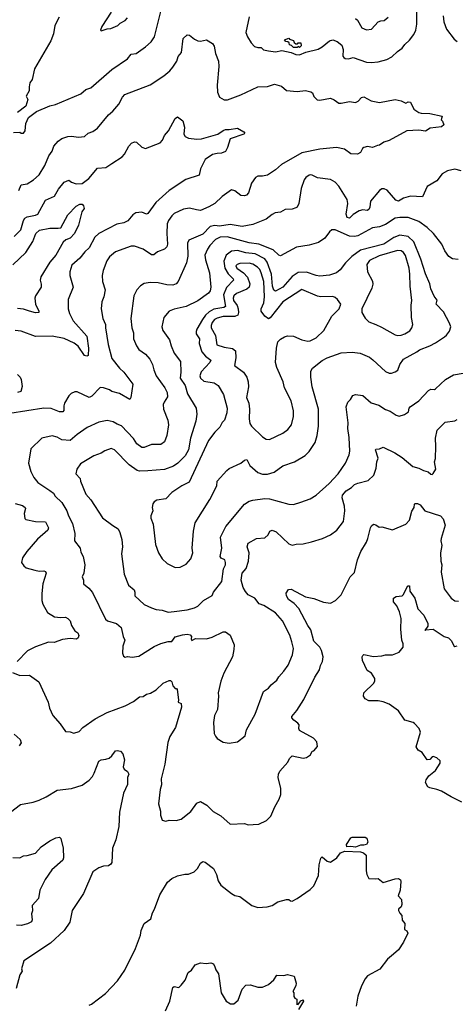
# Model space of a CAD drawing. Extents: x 1933546 to 2138868, y 524910 to 667279.
# Tile 196 of 256: x 2001422 to 2005070, y 598409 to 606643. Entities that reach past the tile are written whole.
import ezdxf

# ---------------------------------------------------------------- set-up
doc = ezdxf.new("R2010")
doc.units = 0

msp = doc.modelspace()

# ---------------------------------------------------------------- linework, layer by layer
at = {"layer": '0CON10XD'}
for points in [[(2001370.7, 605700.7), (2001423, 605703), (2001435, 605693.3), (2001455, 605693.8), (2001468, 605715), (2001474.3, 605775.7), (2001497.5, 605825), (2001563.9, 605876.1), (2001675.9, 605924.1), (2001722.5, 605935), (2001935.6, 606024.4), (2001975, 606058.9), (2002017.6, 606072.4), (2002194.6, 606225.4), (2002325, 606315.6), (2002355, 606354.3), (2002398.3, 606361.7), (2002475, 606415.8), (2002522.2, 606457.8), (2002549.7, 606500.3), (2002615.5, 606755)], [(2002187.8, 606705), (2002110.8, 606585), (2002100, 606555), (2002105, 606550), (2002155, 606566.7), (2002185, 606568.8), (2002245, 606593.8), (2002265, 606613.3), (2002305, 606636.2), (2002325, 606658.8)], [(2003344.3, 606665.7), (2003317.1, 606535), (2003328.9, 606498.9), (2003359.3, 606449.3), (2003388.8, 606418.8), (2003415, 606410), (2003445, 606410), (2003465, 606392.5), (2003505, 606381.5), (2003565, 606373.8), (2003615.9, 606385.9), (2003695, 606370), (2003735, 606351), (2003765, 606349.6), (2003817.6, 606372.4), (2003922.6, 606397.4), (2003954.6, 606415.4), (2004015, 606465.7), (2004045, 606474.5), (2004081.2, 606461.2), (2004118.9, 606428.9), (2004130.8, 606395), (2004128.9, 606338.9), (2004135, 606326), (2004148.1, 606318.1), (2004175, 606315.7), (2004215.7, 606325.7), (2004325, 606287.5), (2004365, 606284.3), (2004425, 606290), (2004495, 606310.8), (2004537.9, 606332.1), (2004585, 606375.8), (2004625, 606406), (2004645.8, 606435), (2004686.9, 606473.1), (2004720.9, 606519.1), (2004738.6, 606555), (2004746.2, 606605), (2004746.5, 606705)], [(2001754.2, 606665), (2001718, 606595), (2001704.4, 606525), (2001682.6, 606467.4), (2001547, 606233), (2001525.8, 606144.2), (2001506.1, 606113.9), (2001502.5, 606082.5), (2001500.6, 606049.4), (2001476.7, 606005), (2001490, 605975), (2001475, 605920), (2001405, 605867.5)], [(2004233.6, 606653.6), (2004249.8, 606639.8), (2004287.5, 606575), (2004325, 606557.1), (2004367, 606563), (2004425, 606625.8), (2004445, 606634.2), (2004475, 606636.2), (2004507.5, 606665)], [(2004968.1, 606675), (2004973.5, 606625), (2004996.7, 606565), (2005060.2, 606480.2), (2005085, 606460)], [(2001414, 605215), (2001435, 605262), (2001485, 605271.1), (2001536.7, 605305), (2001586, 605345), (2001632.9, 605425), (2001665.7, 605505), (2001693.3, 605545), (2001709.2, 605585), (2001745, 605626), (2001775, 605648.8), (2001825, 605667.1), (2001855, 605670), (2001915, 605660), (2001963.8, 605666.2), (2001995.9, 605694.1), (2002035, 605708.8), (2002074.1, 605735.9), (2002165, 605848.8), (2002202.1, 605877.9), (2002253.4, 605936.6), (2002283.1, 605995), (2002301.7, 606018.3), (2002515, 606099.4), (2002629.2, 606175), (2002680, 606215), (2002705, 606245.8), (2002737.1, 606295), (2002750, 606335), (2002777.5, 606367.5), (2002791.2, 606485), (2002823.6, 606516.4), (2002845, 606512.5), (2002885, 606480), (2002915, 606467.1), (2002935, 606462.5), (2002985.5, 606475.5), (2003036.7, 606445), (2003050.5, 606420.5), (2003061.7, 606361.7), (2003086.8, 606296.8), (2003088.7, 606251.3), (2003075.5, 606095), (2003077.9, 606037.9), (2003096.2, 605995), (2003135, 605972), (2003163.6, 605973.6), (2003275, 606014), (2003415, 606082.9), (2003496.9, 606083.1), (2003555, 606104), (2003615, 606086.7), (2003655, 606050), (2003745, 606042.5), (2003815, 606050), (2003860.8, 606040.8), (2003872.5, 606032.5), (2003885, 606000), (2003914.1, 605974.1), (2003935, 605970.8), (2004025, 605986), (2004055, 605974), (2004095, 605946.2), (2004115, 605943.8), (2004185, 605958.8), (2004235, 605951.2), (2004255, 605961.2), (2004285, 605991.2), (2004305, 605997.5), (2004365, 605965.7), (2004435, 605950), (2004565.8, 605975.8), (2004615, 605963.8), (2004655, 605946.2), (2004675, 605956.7), (2004693.6, 605953.6), (2004721.2, 605895), (2004765, 605867.5), (2004785, 605860.8), (2004855, 605860), (2004960, 605835), (2004950, 605805), (2004962.5, 605795), (2004972.5, 605765), (2004955, 605747.5), (2004860, 605735), (2004819.5, 605710.5), (2004765, 605719.4), (2004665, 605713.8), (2004515, 605632.2), (2004471.3, 605618.7), (2004435.6, 605594.4), (2004419.2, 605590.8), (2004375, 605573.8), (2004335, 605581.4), (2004304.4, 605575.6), (2004291.2, 605565), (2004275, 605533.3), (2004251.7, 605518.3), (2004195, 605521.2), (2004140.7, 605560.7), (2004075, 605574.4), (2003935, 605559.2), (2003785, 605530.5), (2003615, 605431.2), (2003563.6, 605386.4), (2003496.4, 605343.6), (2003455, 605334.2), (2003415, 605334), (2003395.7, 605324.3), (2003364.5, 605275.5), (2003339.2, 605195), (2003320, 605175), (2003305, 605169.2), (2003275, 605172.5), (2003223.2, 605213.2), (2003195, 605220), (2003118, 605165), (2003055, 605107.1), (2003005, 605077.8), (2002935, 605048.5), (2002903.6, 605053.6), (2002845, 605067.1), (2002795, 605059.4), (2002715, 605021.4), (2002695, 605004), (2002666.9, 604965), (2002658.5, 604935), (2002653.6, 604855), (2002660.9, 604765), (2002653.1, 604745), (2002633.8, 604725), (2002575, 604700.8), (2002545, 604677.1), (2002525, 604675.6), (2002455, 604724.4), (2002385, 604748.1), (2002355, 604748.6), (2002225, 604702.9), (2002175, 604658.8), (2002152.8, 604627.2), (2002121.4, 604545), (2002112.9, 604505), (2002115.8, 604455), (2002137.8, 604385), (2002126.2, 604325), (2002110.5, 604285), (2002105.6, 604225), (2002119.6, 604145), (2002141.9, 604095), (2002140, 604065), (2002163.4, 603926.6), (2002195, 603809.2), (2002258.7, 603728.7), (2002295, 603694.2), (2002368.6, 603595), (2002354, 603485), (2002345, 603466.7), (2002257.3, 603517.3), (2002195, 603534.4), (2002175, 603548.1), (2002125, 603565.7), (2002095, 603568), (2002026, 603495), (2002005, 603484.4), (2001905, 603530), (2001885, 603531.2), (2001854.2, 603515.8), (2001832.7, 603497.3), (2001798, 603435), (2001792, 603415), (2001792.5, 603375), (2001785, 603362.5), (2001755, 603364.4), (2001685, 603392.5), (2001625.5, 603395.5), (2001341.3, 603348.7)], [(2003765, 606410), (2003755, 606420), (2003745, 606410), (2003715, 606410), (2003698.3, 606428.3), (2003681.7, 606431.7), (2003678.3, 606448.3), (2003668.3, 606458.3), (2003651.7, 606461.7), (2003640, 606475), (2003675, 606490), (2003681.7, 606481.7), (2003715, 606470), (2003721.7, 606451.7), (2003735, 606440), (2003748.3, 606441.7), (2003755, 606450), (2003775, 606450), (2003780, 606425), (2003765, 606410)], [(2001375, 604829.2), (2001432.7, 604885), (2001453.4, 604965), (2001465, 604983.5), (2001484.8, 604995.2), (2001555, 605007.6), (2001573.1, 605016.9), (2001638.6, 605135), (2001712.7, 605167.3), (2001746.7, 605225), (2001795, 605283.3), (2001835, 605302.5), (2001856.7, 605285), (2001895, 605271.4), (2001945, 605274.4), (2002000, 605315), (2002075, 605401.9), (2002145, 605406.7), (2002195, 605441.4), (2002279.2, 605495), (2002300.5, 605519.5), (2002335, 605586), (2002358.3, 605611.7), (2002385, 605621.2), (2002399.5, 605619.5), (2002445, 605576.7), (2002475, 605566.2), (2002597.3, 605612.7), (2002618.8, 605635), (2002635.9, 605674.1), (2002668.6, 605715), (2002725, 605817.5), (2002745, 605830), (2002787.7, 605797.7), (2002801.2, 605745), (2002796.7, 605685), (2002807.5, 605665), (2002835, 605651.2), (2002905, 605644.4), (2002945, 605646.9), (2003082.5, 605685), (2003125, 605717.5), (2003144.5, 605725.5), (2003175, 605724.5), (2003245.8, 605735.8), (2003300, 605705), (2003307.5, 605695), (2003300, 605685), (2003185, 605645.8), (2003162.9, 605575), (2003145, 605542), (2003112, 605528), (2003075.5, 605524.5), (2003036.2, 605515), (2002975.5, 605474.5), (2002937.5, 605395), (2002925, 605343.8), (2002813.1, 605306.9), (2002675, 605215.5), (2002561.5, 605115), (2002495, 605022), (2002485, 605018), (2002445, 605034), (2002395, 605028.8), (2002369.1, 605010.9), (2002328.3, 604961.7), (2002295, 604945.7), (2002235, 604933.6), (2002085, 604855.7), (2002052.9, 604825), (2002005, 604735.8), (2001967.8, 604702.2), (2001925, 604650), (2001859.1, 604590.9), (2001841.8, 604535), (2001842.7, 604502.7), (2001870, 604405), (2001827, 604303), (2001828.6, 604225), (2001838.5, 604185), (2001870.6, 604125), (2001985, 603996), (2001998.5, 603895), (2001995.7, 603834.3), (2001985, 603828), (2001965, 603835.8), (2001911.6, 603911.6), (2001878.3, 603938.3), (2001795, 603976), (2001695, 603995.5), (2001555, 603993.5), (2001435, 604037.9), (2001385, 604044.5)], [(2005118.6, 605378.6), (2005066.8, 605393.2), (2005005, 605379.4), (2004958.8, 605355), (2004914, 605295), (2004835, 605248.8), (2004795, 605162), (2004695, 605166.2), (2004635, 605151.1), (2004595, 605125.3), (2004571.8, 605135), (2004497.6, 605217.6), (2004475, 605228.1), (2004455, 605228.1), (2004435.4, 605214.6), (2004358.6, 605125), (2004353.5, 605075), (2004344.3, 605055), (2004331.4, 605048.6), (2004295, 605052.9), (2004264.7, 605045.3), (2004215, 605012.9), (2004183.9, 604983.9), (2004165, 604990), (2004156.2, 605016.2), (2004169.1, 605105), (2004165, 605140), (2004095, 605250.6), (2004064, 605284), (2004025, 605305.6), (2003915, 605320.5), (2003872.3, 605342.3), (2003855, 605346.9), (2003845, 605343.1), (2003817, 605323), (2003804.4, 605305), (2003778, 605232), (2003760, 605105), (2003745, 605076.7), (2003735, 605070), (2003705, 605058), (2003645, 605056), (2003605, 605032.5), (2003562.4, 605027.6), (2003535, 605014.3), (2003485, 604974.3), (2003375, 604931.2), (2003285, 604913.8), (2003185, 604930), (2003095, 604917.1), (2003055, 604921.5), (2003016.9, 604913.1), (2002955, 604850), (2002839.8, 604800.2), (2002826.9, 604773.1), (2002829.2, 604665), (2002819.2, 604610.8), (2002749.2, 604455), (2002733.8, 604435), (2002705, 604424.3), (2002655, 604425.5), (2002583, 604443), (2002515.6, 604445.6), (2002465, 604438), (2002435, 604418.8), (2002403.8, 604385), (2002379.2, 604335), (2002351.9, 604145), (2002360, 604065), (2002374.4, 604025), (2002374.4, 603975), (2002401.1, 603915), (2002420, 603885), (2002475.8, 603845), (2002512.9, 603805), (2002535, 603760), (2002544.5, 603714.5), (2002564.6, 603664.6), (2002636.9, 603565), (2002657.2, 603525), (2002660.9, 603489.1), (2002630.8, 603445), (2002624.2, 603425), (2002627.5, 603385), (2002662.9, 603295), (2002668.9, 603255), (2002653.5, 603165), (2002635, 603114), (2002605, 603090.8), (2002525, 603089.4), (2002465, 603066.7), (2002444.6, 603064.6), (2002403.5, 603095), (2002375, 603142.2), (2002275, 603247.5), (2002239.3, 603259.3), (2002205, 603281.4), (2002155, 603290), (2002085, 603276.9), (2001988.2, 603231.8), (2001904.3, 603175), (2001845, 603125.4), (2001775, 603130.4), (2001735, 603152.5), (2001695, 603164.4), (2001607.5, 603145), (2001515, 603053.3), (2001496.2, 602935), (2001516, 602865), (2001542, 602815), (2001575, 602774.2), (2001673.8, 602705), (2001704.4, 602684.4), (2001719.8, 602659.8), (2001774.5, 602604.5), (2001816.7, 602536.7), (2001830.6, 602495), (2001865, 602430), (2001884.4, 602345), (2001880.8, 602285), (2001928.8, 602225), (2001935, 602190), (2001954.1, 602154.1), (2001967.8, 602085), (2001960, 602015), (2001945.7, 601985), (2001956.2, 601955), (2001956.2, 601925), (2002000, 601890), (2002032, 601852), (2002139.7, 601629.7), (2002156.8, 601616.8), (2002234, 601595), (2002271.6, 601561.6), (2002288.1, 601485), (2002302.5, 601455), (2002285.9, 601404.1), (2002282, 601345), (2002290.7, 601320.7), (2002305, 601312.5), (2002325, 601316.7), (2002365, 601311.2), (2002419.3, 601319.3)], [(2001365, 604592.4), (2001473.3, 604696.7), (2001532.5, 604787.5), (2001556.7, 604855), (2001588.3, 604881.7), (2001675, 604900.8), (2001745, 604898.6), (2001766.1, 604903.9), (2001825, 605010), (2001896, 605085), (2001925, 605099.4), (2001945, 605101.2), (2001957.5, 605087.5), (2001962.9, 605065), (2001944, 605035), (2001915.6, 604925), (2001881.4, 604855), (2001845, 604816.7), (2001808.3, 604801.7), (2001787.7, 604782.3), (2001725.4, 604675), (2001673.9, 604616.1), (2001598.3, 604491.7), (2001594.2, 604465), (2001602.2, 604432.2), (2001600.9, 604405), (2001554.5, 604335), (2001549.5, 604315), (2001555.6, 604265), (2001584, 604205), (2001583.3, 604195), (2001555, 604191.1), (2001505, 604206.4), (2001455, 604222.7), (2001405, 604226.9)], [(2005093, 604637), (2005045, 604642), (2005015, 604664), (2004980.7, 604710.7), (2004955.7, 604765), (2004885.7, 604855), (2004835, 604905.6), (2004765.3, 604955.3), (2004675, 604989.6), (2004605, 604990), (2004565, 604983.6), (2004485, 604930), (2004435, 604911.9), (2004375, 604901.8), (2004254, 604836), (2004225, 604829.6), (2004183.3, 604833.3), (2004065, 604885.7), (2004035, 604886.2), (2004015, 604870), (2003976.2, 604815), (2003925, 604780), (2003845, 604757.8), (2003738.7, 604741.3), (2003605, 604669.4), (2003592.6, 604672.6), (2003545, 604719.5), (2003425, 604765.4), (2003345, 604777.3), (2003158.2, 604828.2), (2003100.8, 604825), (2003062.2, 604805), (2003015, 604753.5), (2002994.6, 604725), (2002973.6, 604675), (2002976.9, 604635), (2003012.7, 604525), (2003022.2, 604405), (2003017.1, 604375), (2003002.5, 604355), (2002915, 604291.4), (2002815, 604245.5), (2002715, 604222.9), (2002674.2, 604205), (2002628.3, 604151.7), (2002612.5, 604075), (2002620.6, 604045), (2002677.1, 603965), (2002689.4, 603915), (2002715, 603853.8), (2002770, 603785), (2002771.9, 603695), (2002765.6, 603645), (2002807.5, 603585), (2002828.1, 603515), (2002900.8, 603395), (2002905.6, 603345.6), (2002896.9, 603285), (2002851.5, 603145), (2002834.6, 603045.4), (2002808.1, 602995), (2002746.7, 602933.3), (2002709.5, 602910.5), (2002635, 602881.9), (2002495, 602870), (2002425, 602868.9), (2002405, 602874.4), (2002339.6, 602919.6), (2002215, 603045.7), (2002187.4, 603057.4), (2002135, 603037.3), (2002105, 603018.2), (2002043.3, 602996.7), (2001931.3, 602928.7), (2001900, 602885), (2001892, 602845), (2001930, 602805), (2001932.5, 602785), (2001976.6, 602676.6), (2002017.6, 602627.6), (2002115, 602476.2), (2002202, 602412), (2002247.5, 602385), (2002261.9, 602355), (2002277.5, 602295), (2002283.1, 602235), (2002275.6, 602175), (2002297.8, 602005), (2002332.2, 601915), (2002380, 601875), (2002387.8, 601855), (2002385.8, 601825), (2002465, 601752.5), (2002525, 601724), (2002565, 601710), (2002615.6, 601705.6), (2002665, 601687.8)], [(2002725, 602062), (2002765, 602063.8), (2002815, 602088.8), (2002855, 602133.3), (2002872.9, 602185), (2002867.5, 602225), (2002876.4, 602365), (2002890.9, 602435), (2003015, 602632), (2003072.9, 602745), (2003075, 602783.8), (2003155.6, 602874.4), (2003175, 602889.2), (2003275, 602935.4), (2003305, 602960.8), (2003325, 602965.6), (2003348.1, 602915), (2003415, 602855.5), (2003455, 602841.8), (2003498, 602842), (2003551.7, 602858.3), (2003625, 602912), (2003723.4, 602946.6), (2003811.8, 602998.2), (2003846.8, 603033.2), (2003895, 603106.7), (2003912.9, 603165), (2003922.9, 603245), (2003923.3, 603385), (2003872.1, 603572.1), (2003860, 603655), (2003860.8, 603705), (2003875, 603728.8), (2003955, 603792.5), (2003995.6, 603814.4), (2004115, 603858.6), (2004205, 603862.9), (2004274.1, 603854.1), (2004349.7, 603819.7), (2004379.7, 603799.7), (2004485, 603701.2), (2004515, 603688), (2004535, 603688), (2004565, 603697.5), (2004587.4, 603712.6), (2004605, 603760), (2004636.2, 603805), (2004746.2, 603865), (2004768.8, 603881.2), (2004857.5, 603915), (2004905, 603940), (2004978.8, 603991.2), (2004996.2, 604005), (2005020.5, 604039.5), (2005031.2, 604075), (2005022, 604105), (2004970.9, 604200.9), (2004910, 604265), (2004917.5, 604297.5), (2004891.7, 604331.7), (2004865, 604391.2), (2004855.4, 604435), (2004819.1, 604519.1), (2004780.5, 604640.5), (2004723.5, 604785), (2004675, 604830), (2004605, 604841.8), (2004555, 604820.9), (2004471.2, 604765), (2004275, 604716.7), (2004203.6, 604663.6), (2004150.7, 604609.3), (2004105, 604550), (2004075, 604525.8), (2004015, 604505.8), (2003935, 604499.2), (2003905, 604502.9), (2003825, 604531.6), (2003755, 604529.2), (2003705, 604496.2), (2003625, 604405.8), (2003565, 604372.7), (2003550.9, 604380.9), (2003539.3, 604415), (2003532, 604515), (2003494.5, 604615), (2003475, 604643.8), (2003395, 604686), (2003315, 604694.4), (2003245, 604711.9), (2003195, 604708.5), (2003150.5, 604675), (2003130.7, 604625), (2003139.1, 604565), (2003169.1, 604519.1), (2003210.8, 604475), (2003212.9, 604465), (2003155, 604402.9), (2003127.4, 604342.6), (2003145.8, 604244.2), (2003131.2, 604235), (2003047.2, 604222.8), (2003008.8, 604201.2), (2002978.5, 604171.5), (2002953.3, 604135), (2002905.6, 604055), (2002899.5, 604035), (2002901.1, 604015), (2002929.1, 603975), (2002926, 603935), (2002947.8, 603865), (2002978.2, 603828.2), (2003023.1, 603795), (2003013.8, 603775), (2002940.7, 603699.3), (2002930, 603665), (2002935, 603645.8), (2002965, 603620.9), (2003051.2, 603605), (2003083.4, 603583.4), (2003129.4, 603509.4), (2003158.1, 603395), (2003155.9, 603355.9), (2003137.5, 603295), (2003116.2, 603273.8), (2003097.5, 603235), (2003055.5, 603195), (2003001.8, 603125), (2002840, 602775), (2002778.6, 602745), (2002695, 602688.5), (2002645, 602636.9), (2002570, 602625), (2002548.8, 602611.2), (2002538, 602595), (2002532.5, 602565), (2002537.5, 602535), (2002520, 602495), (2002520, 602475), (2002541.2, 602425), (2002559.2, 602255), (2002584.2, 602185), (2002615, 602133.3), (2002655.9, 602095.9), (2002725, 602062)], [(2004585, 604001.1), (2004615, 604003.8), (2004645.8, 604015), (2004688.1, 604041.9), (2004705.8, 604065), (2004712.7, 604095), (2004702, 604152), (2004698.5, 604255), (2004704.7, 604295), (2004690.2, 604415), (2004689.3, 604515), (2004682.5, 604565), (2004651.7, 604671.7), (2004635.8, 604695.8), (2004615, 604710.5), (2004585, 604712), (2004431, 604669), (2004351.3, 604628.7), (2004328.2, 604595), (2004333.2, 604535), (2004376.6, 604456.6), (2004379.9, 604430.1), (2004370.7, 604399.3), (2004286, 604225), (2004287.5, 604195), (2004315, 604148), (2004346.6, 604116.6), (2004405.3, 604095.3), (2004450.7, 604070.7), (2004567.2, 604007.2), (2004585, 604001.1)], [(2003512.7, 603132.7), (2003515, 603132.9), (2003625, 603185.8), (2003668, 603215), (2003698.6, 603255), (2003715.6, 603324.4), (2003713.4, 603373.4), (2003695.5, 603455.5), (2003640.6, 603565), (2003629.5, 603615), (2003575.6, 603735), (2003564.4, 603775), (2003571.4, 603895), (2003585, 603950), (2003605, 603972), (2003638.6, 603991.4), (2003665, 603998.6), (2003715, 603997.1), (2003785, 603966.7), (2003835, 603955.7), (2003855, 603957.5), (2003905, 603981.4), (2003970, 604045), (2004035, 604163.3), (2004096.2, 604225), (2004110, 604265), (2004083, 604303), (2004065, 604320), (2004045, 604328.6), (2003945, 604325.7), (2003915, 604331.1), (2003785, 604387.5), (2003624.4, 604285), (2003519.3, 604150.7), (2003505, 604142.2), (2003475, 604163.5), (2003443.1, 604205), (2003444.1, 604225), (2003466.6, 604275), (2003470.7, 604325), (2003465.2, 604455), (2003444.7, 604525), (2003432.1, 604555), (2003414.4, 604575), (2003375, 604598.8), (2003345, 604606.8), (2003265, 604605.3), (2003243.6, 604596.4), (2003233.3, 604585), (2003239.5, 604565), (2003296.8, 604526.8), (2003329.8, 604489.8), (2003350, 604435), (2003342.6, 604407.4), (2003325, 604389.2), (2003237.7, 604352.3), (2003215.5, 604335), (2003208.4, 604315), (2003212.6, 604295), (2003241.8, 604251.8), (2003251.7, 604225), (2003254, 604195), (2003247.9, 604172.1), (2003225, 604159.8), (2003125, 604161.6), (2003075, 604147.2), (2003054.6, 604135), (2003035, 604110.5), (2003025.3, 604085), (2003026.1, 604065), (2003061.9, 604001.9), (2003074.3, 603924.3), (2003135, 603904.5), (2003205, 603894.7), (2003229.1, 603875), (2003230.8, 603815), (2003220.5, 603750.5), (2003294.8, 603694.8), (2003322.9, 603655), (2003336, 603616), (2003337.8, 603572.2), (2003322.2, 603485), (2003340, 603435), (2003347.7, 603385), (2003342.5, 603305), (2003349.4, 603265), (2003362.9, 603245), (2003455, 603155.6), (2003486.7, 603135), (2003512.7, 603132.7)], [(2001404, 603675), (2001426, 603655), (2001436.2, 603635), (2001444, 603575), (2001433.3, 603535), (2001405, 603525.6)], [(2002665, 601687.8), (2002715, 601694.4), (2002825, 601709.2), (2002885, 601724), (2002912.7, 601737.3), (2002962, 601785), (2003035, 601828), (2003046.2, 601855), (2003115, 601943.8), (2003129.4, 602050.6), (2003144.4, 602085), (2003145.5, 602105), (2003140, 602125), (2003109.5, 602139.5), (2003101.4, 602155), (2003115.6, 602225), (2003104.3, 602315), (2003147.5, 602405), (2003305, 602591.2), (2003345, 602615.8), (2003375, 602625.8), (2003475, 602639.2), (2003515, 602635.7), (2003675, 602590.6), (2003715, 602590), (2003775, 602607.5), (2003855, 602636), (2003905, 602666.2), (2004012.7, 602765), (2004087.5, 602845), (2004150.6, 602935), (2004179.5, 603005), (2004185.5, 603035), (2004181.7, 603148.3), (2004170, 603225), (2004172.3, 603272.3), (2004155.8, 603405), (2004168.8, 603445), (2004192.3, 603467.7), (2004210.5, 603499.5), (2004235, 603510), (2004295, 603499.2), (2004365, 603438.6), (2004428.9, 603418.9), (2004484.2, 603384.2), (2004525, 603368.8), (2004575, 603336.2), (2004598.3, 603328.3), (2004645, 603342), (2004676.7, 603365), (2004684.2, 603395), (2004692.5, 603405), (2004764.5, 603455.5), (2004845, 603541.2), (2004865, 603553.3), (2004895, 603551.2), (2004905, 603556), (2004986, 603635), (2005055, 603673.1), (2005135, 603686.9)], [(2002419.3, 601319.3), (2002548.6, 601401.4), (2002605, 601426.2), (2002665, 601442.2), (2002695, 601442.9), (2002725, 601483.1), (2002785, 601499.7), (2002825, 601504), (2002849.6, 601499.6), (2002859.5, 601485), (2002858.6, 601465), (2002865, 601452), (2002895, 601466.9), (2002987.5, 601465), (2003035, 601480), (2003125, 601523.8), (2003145, 601523.3), (2003183.3, 601495), (2003217.5, 601415), (2003215.8, 601375), (2003204.4, 601315), (2003130.7, 601179.3), (2003107.3, 601112.7), (2003083.8, 601015), (2003088, 600985), (2003078.6, 600875), (2003054.3, 600825), (2003045.8, 600765), (2003051.2, 600675), (2003060.5, 600650.5), (2003075, 600632.5), (2003125, 600600), (2003175, 600593.3), (2003245, 600603.3), (2003310, 600655), (2003322, 600705), (2003395, 600836.7), (2003463.8, 601025), (2003505, 601054), (2003527.9, 601082.1), (2003575, 601121.2), (2003591.7, 601148.3), (2003635, 601193.8), (2003669.4, 601245), (2003707.6, 601332.4), (2003714.3, 601385), (2003701.3, 601441.3), (2003684.3, 601495), (2003623.1, 601615), (2003565, 601683.1), (2003466.2, 601745), (2003428.3, 601758.3), (2003392, 601805), (2003335, 601832.9), (2003312, 601862), (2003292.8, 601895), (2003277.4, 601955), (2003286.2, 602013.8), (2003317.5, 602055), (2003339.3, 602115), (2003344.5, 602184.5), (2003325.8, 602235), (2003335.8, 602265), (2003405, 602304.6), (2003475, 602310), (2003502.5, 602335), (2003518, 602365), (2003535, 602374.4), (2003570.5, 602360.5), (2003675, 602259.2), (2003705, 602248.6), (2003737.5, 602257.5), (2003795, 602258.8), (2003865, 602276), (2003957.5, 602305), (2004025, 602336.2), (2004076.2, 602375), (2004134.2, 602445.8), (2004144.7, 602535.3), (2004141.9, 602575), (2004122.9, 602645), (2004123.9, 602666.1), (2004155, 602702.5), (2004199.8, 602730.2), (2004225, 602756), (2004252.4, 602767.6), (2004339.5, 602790.5), (2004386.5, 602833.5), (2004407, 602893), (2004413.1, 602946.9), (2004424.2, 602975), (2004400, 603045), (2004405, 603052.5), (2004435, 603054), (2004465, 603068), (2004562.2, 603022.2), (2004625, 602982.9), (2004715, 602906), (2004765, 602894), (2004802.3, 602872.3), (2004841.2, 602861.2), (2004865, 602843.3), (2004875, 602840), (2004885, 602847.5), (2004907.1, 602885), (2004895.7, 602944.3), (2004902.5, 602972.5), (2004907.3, 603075), (2004903.6, 603145), (2004918.3, 603211.7), (2004985, 603277.5), (2005065, 603287.5), (2005085, 603298.8)], [(2001385, 602598.6), (2001445, 602579.2), (2001468.8, 602565), (2001472, 602555), (2001458.8, 602515), (2001465, 602472.5), (2001475, 602463.8), (2001555, 602447.5), (2001637.5, 602445), (2001663.3, 602395), (2001656.7, 602375), (2001571.2, 602298.8), (2001483.2, 602196.8), (2001445.9, 602144.1), (2001438.8, 602105), (2001456.1, 602076.1), (2001478, 602058), (2001548.8, 602038.8), (2001585, 602031.4), (2001625, 602034.2), (2001637.6, 602027.6), (2001644.2, 602015), (2001617.1, 601925), (2001606.9, 601845), (2001608, 601785), (2001616, 601755), (2001654.2, 601685), (2001715, 601650), (2001765, 601642.9), (2001805, 601645.7), (2001826.9, 601636.9), (2001844.3, 601615), (2001855, 601576.2), (2001883, 601533), (2001910, 601515), (2001917.7, 601492.3), (2001913.3, 601475), (2001897, 601463), (2001845, 601469.2), (2001780.9, 601459.1), (2001710, 601435), (2001665, 601438.1), (2001555, 601399.2), (2001486.7, 601365), (2001400, 601275)], [(2001584, 601105), (2001661.9, 600935), (2001671.9, 600885), (2001699.2, 600825), (2001760.8, 600755), (2001805, 600691.2), (2001845, 600688.8), (2001875, 600678), (2001919.8, 600690.2), (2001951.2, 600725), (2002055, 600796.9), (2002155, 600849.4), (2002305.4, 600904.6), (2002375, 600941.4), (2002425, 600980), (2002455.4, 600984.6), (2002485, 601002.5), (2002517.9, 601012.1), (2002565, 601040), (2002625, 601095.8), (2002675, 601116.7), (2002685.9, 601115.9), (2002697.5, 601105), (2002705, 601072.5), (2002725, 601050), (2002735, 601050), (2002741.7, 601041.7), (2002753.3, 600955), (2002750, 600935), (2002773.8, 600923.8), (2002776, 600895), (2002725.6, 600725), (2002680.2, 600649.8), (2002662, 600598), (2002637.3, 600417.3), (2002605.7, 600294.3), (2002608.6, 600245), (2002598.1, 600205), (2002584, 600085), (2002602, 600025), (2002600.7, 599990.7), (2002615, 599950), (2002645, 599940), (2002675, 599950), (2002733.6, 599946.4), (2002775, 599957.5), (2002855, 600022), (2002905, 600091.2), (2002935, 600103.8), (2002990, 600075), (2003040.9, 600020.9), (2003105.5, 599985.5), (2003185, 599916.7), (2003305, 599920), (2003335, 599910), (2003378.3, 599911.7), (2003425, 599916.7), (2003490, 599945), (2003526.1, 599983.9), (2003558.3, 600061.7), (2003596, 600125), (2003610, 600165), (2003608.1, 600215), (2003585.6, 600305), (2003589.2, 600335), (2003600.9, 600359.1), (2003667.5, 600435), (2003682.5, 600465), (2003705, 600487.5), (2003795, 600468), (2003825, 600472), (2003857.5, 600495), (2003870, 600525), (2003885, 600530), (2003916.2, 600565), (2003908.8, 600605), (2003883.3, 600635), (2003765, 600700), (2003758.8, 600715), (2003762.9, 600745), (2003750.9, 600760.9), (2003717.5, 600785), (2003701.2, 600805), (2003701.2, 600815), (2003744, 600865), (2003801.2, 600958.8), (2003894.3, 601145), (2003932.4, 601207.6), (2003941.7, 601241.7), (2003956.2, 601275), (2003963.8, 601315), (2003948.9, 601368.9), (2003934.6, 601394.6), (2003886.2, 601445), (2003860.5, 601540.5), (2003835, 601575.7), (2003759.2, 601719.2), (2003720.7, 601760.7), (2003672.2, 601795), (2003655.8, 601825), (2003652.9, 601847.1), (2003673.3, 601876.7), (2003695, 601880), (2003815, 601818.1), (2003885, 601804), (2003965, 601772), (2004025, 601763.8), (2004067.5, 601785), (2004115, 601832.5), (2004189.2, 601985), (2004225, 602020), (2004251.1, 602125), (2004277.8, 602195), (2004325.6, 602274.4), (2004336.3, 602303.7), (2004360, 602395), (2004368.8, 602411.2), (2004385, 602423.3), (2004405, 602418.8), (2004430.7, 602400.7), (2004455, 602401.2), (2004545, 602376.7), (2004655.8, 602424.2), (2004685, 602457.5), (2004706.1, 602533.9), (2004725.8, 602564.2), (2004727.5, 602592.5), (2004733.6, 602596.4), (2004754, 602596), (2004775, 602585.6), (2004815, 602535.8), (2004944.1, 602494.1), (2004968.3, 602468.3), (2004984, 602415), (2004951.5, 602305), (2004948.9, 602285), (2004956.5, 602245), (2004944.4, 602185), (2004947.5, 602115), (2004955.5, 602084.5), (2004951.7, 602021.7), (2004976.9, 601885), (2005035.7, 601805), (2005065, 601782.9), (2005095, 601779.2)], [(2005125, 600100), (2005035, 600143.8), (2004955, 600192.2), (2004915, 600206.9), (2004855, 600218.5), (2004838.5, 600228.5), (2004820.8, 600265), (2004824.2, 600285), (2004848.8, 600321.2), (2004903.8, 600365), (2004942.5, 600425), (2004942.5, 600445), (2004915, 600470), (2004885, 600482.5), (2004875, 600480), (2004855, 600456.7), (2004835, 600452.5), (2004791.2, 600515), (2004758.8, 600535), (2004742.5, 600562.5), (2004778, 600685), (2004765.8, 600715.8), (2004728.3, 600758.3), (2004716.7, 600766.7), (2004645.6, 600785.6), (2004595, 600864), (2004515, 600920), (2004465, 600939.2), (2004425, 600946), (2004345, 600947.1), (2004314.1, 600964.1), (2004301.2, 600985), (2004302.5, 601015), (2004386.7, 601095), (2004396.2, 601115), (2004396.1, 601133.9), (2004367.6, 601177.6), (2004331.1, 601201.1), (2004291.2, 601285), (2004288.8, 601315), (2004295, 601327.5), (2004305, 601333.3), (2004385, 601317.1), (2004455, 601322.9), (2004485, 601331.9), (2004545, 601331.1), (2004598.8, 601355), (2004632.5, 601395), (2004634.3, 601425), (2004622.5, 601455), (2004613.3, 601545), (2004616.7, 601635), (2004601.1, 601691.1), (2004580.2, 601740.2), (2004552.5, 601775), (2004552.5, 601805), (2004575, 601819.2), (2004625, 601824), (2004635.8, 601835), (2004670, 601905), (2004675, 601910), (2004685, 601907.5), (2004690, 601865), (2004731.8, 601805), (2004755, 601717.5), (2004805, 601662.9), (2004838.8, 601595), (2004839.1, 601570.9), (2004813.9, 601533.9), (2004820, 601540), (2004885, 601545.7), (2004975, 601485.6), (2005012.9, 601472.9), (2005038.2, 601448.2), (2005056.7, 601406.7), (2005065, 601400), (2005085, 601406.2)], [(2001362.5, 601185), (2001425, 601158.8), (2001505, 601161.4), (2001584, 601105)], [(2001375, 600668.8), (2001426, 600625), (2001434.2, 600595), (2001419.3, 600570.7)], [(2001345, 600016.9), (2001428.9, 600081.1), (2001535, 600100), (2001584.4, 600115.6), (2001645, 600144.3), (2001735, 600199.4), (2001855, 600214.3), (2001945, 600240.6), (2002005, 600284.3), (2002031.1, 600315), (2002047.3, 600342.7), (2002085, 600442), (2002105, 600452.5), (2002145, 600458), (2002171.2, 600468.8), (2002194.3, 600485.7), (2002225, 600527.5), (2002239.3, 600530.7), (2002265.9, 600525.9), (2002286.7, 600505), (2002300, 600455), (2002290, 600395), (2002298.1, 600375), (2002325.7, 600355), (2002335.6, 600335), (2002324.2, 600305), (2002325, 600247.5), (2002290.8, 600175), (2002270.6, 600069.4), (2002259.2, 600015), (2002251.4, 599895), (2002228.1, 599785), (2002200, 599715), (2002192.5, 599595), (2002185, 599580), (2002165, 599567.5), (2002125, 599563.3), (2002085, 599550), (2002035, 599516.7), (2001955.8, 599335), (2001861.2, 599195), (2001842.5, 599095), (2001795.8, 599025), (2001680.6, 598919.4), (2001457, 598773), (2001438, 598705), (2001442, 598685), (2001424.2, 598655.8), (2001391.7, 598541.7)], [(2001365, 599636.2), (2001424.7, 599635.3), (2001455, 599651.9), (2001485.5, 599654.5), (2001555, 599674.2), (2001603.6, 599726.4), (2001675, 599777.5), (2001725, 599800.8), (2001755, 599806.7), (2001767.5, 599795), (2001787.5, 599715), (2001788.6, 599635), (2001782.5, 599615), (2001692.5, 599535), (2001635, 599453.8), (2001591.9, 599365), (2001581.1, 599295), (2001527.5, 599235), (2001528.8, 599191.2), (2001521.2, 599165), (2001528, 599115), (2001520.5, 599099.5), (2001488.7, 599081.3), (2001435, 599068.1), (2001395, 599071.4)], [(2004235, 599723.6), (2004195, 599729.4), (2004160, 599725), (2004157.5, 599745), (2004195, 599802.5), (2004205, 599807.5), (2004315, 599808), (2004328.1, 599798.1), (2004335.8, 599765), (2004325.6, 599744.4), (2004305, 599738.8), (2004275, 599740.9), (2004235, 599723.6)], [(2002005, 598403.3), (2002025, 598411.2), (2002139.5, 598500.5), (2002240, 598605), (2002304.1, 598695.9), (2002392, 598875), (2002433.6, 598986.4), (2002440, 599025), (2002463.8, 599085), (2002520, 599125), (2002533.3, 599175), (2002551.2, 599205), (2002596.6, 599323.4), (2002660.6, 599429.4), (2002695, 599460), (2002745, 599483.8), (2002805, 599496.2), (2002835, 599496.2), (2002884.1, 599515.9), (2002911.2, 599545), (2002935, 599590), (2002955, 599603.8), (2002975, 599598), (2003046, 599545), (2003070, 599495), (2003085, 599442.5), (2003106.7, 599405), (2003195, 599337.1), (2003225, 599319.2), (2003265, 599310), (2003365, 599236.2), (2003415, 599217.5), (2003495, 599223.3), (2003535, 599236.7), (2003584.1, 599265.9), (2003655, 599286.7), (2003677, 599287), (2003690, 599275), (2003703, 599273), (2003746.7, 599295), (2003855, 599370), (2003885, 599400), (2003924.2, 599485), (2003930, 599575), (2003945, 599630), (2003955, 599642.5), (2003997.5, 599605), (2004025, 599598.8), (2004076.7, 599635), (2004107.5, 599675), (2004145, 599690), (2004275, 599684.4), (2004301.2, 599675), (2004322.5, 599655), (2004323.3, 599525), (2004327.5, 599495), (2004345, 599460), (2004405, 599457.5), (2004425, 599462.5), (2004465, 599427.5), (2004565, 599459.2), (2004595, 599462.5), (2004609.3, 599449.3), (2004613.3, 599435), (2004607.7, 599362.3), (2004592, 599315), (2004618.5, 599285), (2004620.4, 599245), (2004615.6, 599225), (2004594.5, 599205.5), (2004592.9, 599195), (2004605, 599170), (2004622.5, 599152.5), (2004624.2, 599114.2), (2004645.8, 599085.8), (2004643.3, 599035), (2004665, 599022.5), (2004673.3, 599005), (2004635, 598927.5), (2004593.3, 598865), (2004552, 598828)], [(2004552, 598828), (2004503, 598787), (2004437.3, 598702.7), (2004335, 598647.5), (2004315, 598623.3), (2004284.2, 598565), (2004252.1, 598477.9), (2004240.8, 598395)], [(2002643.3, 598355), (2002679.2, 598435), (2002705, 598550), (2002715, 598557.5), (2002755, 598550), (2002775, 598570), (2002808.3, 598611.7), (2002832.5, 598675), (2002861.2, 598695), (2002891.2, 598738.8), (2002935, 598756.2), (2002985, 598750), (2003023.6, 598756.4), (2003045, 598747.5), (2003056.7, 598723.3), (2003065, 598697.5), (2003086, 598665), (2003108.8, 598505), (2003151.2, 598435), (2003186.4, 598413.6), (2003215, 598413.3), (2003252.5, 598445), (2003284, 598535), (2003315, 598568.8), (2003355, 598571.2), (2003415, 598551.2), (2003455, 598552), (2003505, 598573.8), (2003550, 598615), (2003575, 598653.3), (2003635, 598650), (2003665, 598657.5), (2003720, 598645), (2003736.2, 598585), (2003733.3, 598565), (2003710, 598515), (2003717.5, 598505), (2003717.5, 598475), (2003725, 598460), (2003741.7, 598451.7), (2003742.5, 598405)], [(2003750, 598405), (2003775, 598437.5), (2003795, 598447.5), (2003798.8, 598435), (2003755.8, 598365)]]:
    msp.add_lwpolyline(points, dxfattribs=at)

doc.saveas('drawing.dxf')
